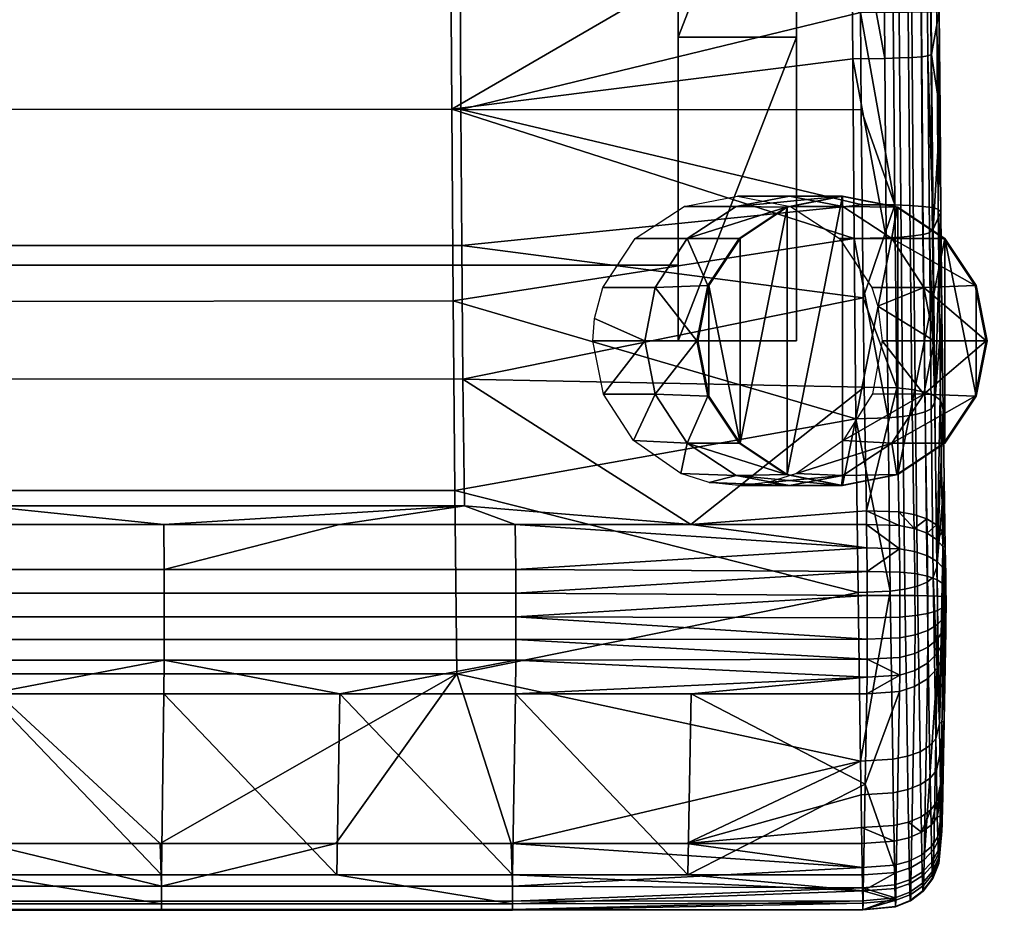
# Model space of a CAD drawing. Header units: millimetres. Extents: x -287 to 287, y -276 to 315.
# Tile 15 of 216: x 149 to 224, y -276 to -208. Entities that reach past the tile are written whole.
import ezdxf

# ---------------------------------------------------------------- set-up
doc = ezdxf.new("R2010")
doc.units = ezdxf.units.MM
for name, color, linetype in [('kryt', 251, 'Continuous'), ('nozky', 250, 'Continuous'), ('podnoz', 7, 'Continuous'), ('sedak', 7, 'Continuous')]:
    doc.layers.add(name, color=color, linetype=linetype)

msp = doc.modelspace()

# ---------------------------------------------------------------- meshes
at = {"layer": 'kryt'}
mesh = msp.add_polyface(dxfattribs=at)
corners = [(199.5, 126.822, 383.481), (-199.5, 126.822, 383.481), (199.5, 136.759, 407.193), (-0.009, 136.759, 407.193), (-199.5, 136.759, 407.193), (-66.5, 126.822, 383.481), (66.5, 126.822, 383.481), (199.5, 37.101, 389.823), (199.5, -52.715, 394.775), (199.5, -142.593, 398.334), (-199.5, 126.822, 383.481), (-199.5, 37.101, 389.823), (-199.5, -52.715, 394.775), (-199.5, -142.593, 398.334), (199.5, 126.822, 383.481), (66.5, 126.822, 383.481), (-66.5, 126.822, 383.481), (-199.5, -226.742, 400.403), (0, -226.742, 400.403), (199.5, -226.742, 400.403), (199.5, -226.742, 400.403), (199.5, -226.742, 424.903), (-199.5, -226.742, 400.403), (-199.5, -226.742, 424.903), (0, -226.742, 400.403)]
mesh.append_faces([[corners[k] for k in face] for face in [(2, 0, 6, 6), (3, 6, 5, 5), (3, 5, 1, 4), (2, 6, 3, 3), (12, 11, 7, 8), (13, 12, 8, 9), (7, 15, 14, 14), (9, 19, 18, 18), (11, 16, 15, 7), (11, 10, 16, 16), (17, 13, 18, 18), (13, 9, 18, 18), (24, 20, 21, 21), (23, 22, 24, 24), (21, 23, 24, 24)]])
at = {"layer": 'nozky'}
mesh = msp.add_polyface(dxfattribs=at)
corners = [(212, -221.5), (211.925, -221.5, 4), (207.79, -222.337), (207.715, -222.337, 4), (204.221, -224.721), (204.146, -224.721, 4), (201.836, -228.29), (201.761, -228.29, 4), (200.998, -232.5), (200.923, -232.5, 4), (201.836, -236.71), (201.761, -236.71, 4), (204.221, -240.279), (204.146, -240.279, 4), (207.79, -242.663), (207.715, -242.663, 4), (212, -243.5), (211.925, -243.5, 4), (216.21, -242.663), (216.135, -242.663, 4), (219.779, -240.279), (219.704, -240.279, 4), (222.164, -236.71), (222.089, -236.71, 4), (223.002, -232.5), (222.927, -232.5, 4), (222.164, -228.29), (222.089, -228.29, 4), (219.779, -224.721), (219.704, -224.721, 4), (216.21, -222.337), (216.135, -222.337, 4), (222.164, -228.29), (222.164, -236.71), (223.002, -232.5), (219.779, -224.721), (216.21, -222.337), (216.21, -242.663), (219.779, -240.279), (212, -243.5), (212, -221.5), (207.79, -222.337), (201.836, -228.29), (204.221, -224.721), (204.221, -240.279), (200.998, -232.5), (207.79, -242.663), (201.836, -236.71), (245.797, 228.708), (245.759, 228.297, 4), (248.171, 232.298), (248.133, 231.887, 4), (249, 236.521), (248.962, 236.11, 4), (248.164, 240.74), (248.125, 240.329, 4), (245.783, 244.322), (245.745, 243.911, 4), (242.211, 246.72), (242.172, 246.309, 4), (237.99, 247.558), (237.951, 247.147, 4), (233.775, 246.706), (233.736, 246.295, 4), (230.21, 244.3), (230.172, 243.889, 4), (227.835, 240.717), (227.796, 240.306, 4), (227, 236.5), (226.961, 236.068, 4), (227.836, 232.26), (227.797, 231.849, 4), (230.217, 228.678), (230.178, 228.267, 4), (233.789, 226.28), (233.75, 225.869, 4), (238.01, 225.442), (237.971, 225.031, 4), (242.229, 226.296), (242.191, 225.885, 4), (248.164, 240.74), (227.835, 240.717), (249, 236.521), (233.775, 246.706), (242.211, 246.72), (245.783, 244.322), (230.21, 244.3), (227, 236.5), (245.797, 228.708), (230.217, 228.678), (248.171, 232.298), (227.836, 232.26), (242.229, 226.296), (233.789, 226.28), (238.01, 225.442), (237.99, 247.558), (-245.797, 228.708), (-245.759, 228.297, 4), (-248.171, 232.298), (-248.133, 231.887, 4), (-249, 236.521), (-248.962, 236.11, 4), (-248.164, 240.74), (-248.125, 240.329, 4), (-245.783, 244.322), (-245.745, 243.911, 4), (-242.211, 246.72), (-242.172, 246.309, 4), (-237.99, 247.558), (-237.951, 247.147, 4), (-233.775, 246.706), (-233.736, 246.295, 4), (-230.21, 244.3), (-230.172, 243.889, 4), (-227.835, 240.717), (-227.796, 240.306, 4), (-227, 236.5), (-226.961, 236.068, 4), (-227.836, 232.26), (-227.797, 231.849, 4), (-230.217, 228.678), (-230.178, 228.267, 4), (-233.789, 226.28), (-233.75, 225.869, 4), (-238.01, 225.442), (-237.971, 225.031, 4), (-242.229, 226.296), (-242.191, 225.885, 4), (-248.164, 240.74), (-227.835, 240.717), (-249, 236.521), (-233.775, 246.706), (-242.211, 246.72), (-245.783, 244.322), (-230.21, 244.3), (-227, 236.5), (-245.797, 228.708), (-230.217, 228.678), (-248.171, 232.298), (-227.836, 232.26), (-242.229, 226.296), (-233.789, 226.28), (-238.01, 225.442), (-237.99, 247.558), (-212, -221.5), (-211.925, -221.5, 4), (-207.79, -222.337), (-207.715, -222.337, 4), (-204.221, -224.721), (-204.146, -224.721, 4), (-201.836, -228.29), (-201.761, -228.29, 4), (-200.998, -232.5), (-200.923, -232.5, 4), (-201.836, -236.71), (-201.761, -236.71, 4), (-204.221, -240.279), (-204.146, -240.279, 4), (-207.79, -242.663), (-207.715, -242.663, 4), (-212, -243.5), (-211.925, -243.5, 4), (-216.21, -242.663), (-216.135, -242.663, 4), (-219.779, -240.279), (-219.704, -240.279, 4), (-222.164, -236.71), (-222.089, -236.71, 4), (-223.002, -232.5), (-222.927, -232.5, 4), (-222.164, -228.29), (-222.089, -228.29, 4), (-219.779, -224.721), (-219.704, -224.721, 4), (-216.21, -222.337), (-216.135, -222.337, 4), (-222.164, -228.29), (-222.164, -236.71), (-223.002, -232.5), (-219.779, -224.721), (-216.21, -222.337), (-216.21, -242.663), (-219.779, -240.279), (-212, -243.5), (-212, -221.5), (-207.79, -222.337), (-201.836, -228.29), (-204.221, -224.721), (-204.221, -240.279), (-200.998, -232.5), (-207.79, -242.663), (-201.836, -236.71)]
mesh.append_faces([[corners[k] for k in face] for face in [(3, 1, 0, 2), (5, 3, 2, 4), (7, 5, 4, 6), (9, 7, 6, 8), (11, 9, 8, 10), (13, 11, 10, 12), (15, 13, 12, 14), (17, 15, 14, 16), (19, 17, 16, 18), (21, 19, 18, 20), (23, 21, 20, 22), (25, 23, 22, 24), (27, 25, 24, 26), (29, 27, 26, 28), (31, 29, 28, 30), (1, 31, 30, 0), (32, 34, 33, 33), (36, 35, 37, 37), (32, 33, 35, 35), (35, 33, 38, 38), (37, 35, 38, 38), (36, 37, 39, 39), (39, 40, 36, 36), (46, 40, 39, 39), (40, 46, 41, 41), (44, 42, 43, 43), (43, 41, 44, 44), (41, 46, 44, 44), (47, 42, 44, 44), (45, 42, 47, 47), (51, 49, 48, 50), (53, 51, 50, 52), (55, 53, 52, 54), (57, 55, 54, 56), (59, 57, 56, 58), (61, 59, 58, 60), (63, 61, 60, 62), (65, 63, 62, 64), (67, 65, 64, 66), (69, 67, 66, 68), (70, 71, 69, 68), (73, 71, 70, 72), (75, 73, 72, 74), (77, 75, 74, 76), (79, 77, 76, 78), (48, 49, 79, 78), (80, 82, 81, 81), (83, 84, 85, 85), (80, 86, 85, 85), (82, 90, 87, 87), (92, 89, 88, 88), (90, 88, 91, 91), (92, 94, 93, 93), (84, 83, 95, 95), (85, 86, 83, 83), (86, 80, 81, 81), (82, 87, 81, 81), (89, 92, 93, 93), (91, 87, 90, 90), (88, 89, 91, 91), (99, 98, 96, 97), (101, 100, 98, 99), (103, 102, 100, 101), (105, 104, 102, 103), (107, 106, 104, 105), (109, 108, 106, 107), (111, 110, 108, 109), (113, 112, 110, 111), (115, 114, 112, 113), (117, 116, 114, 115), (118, 116, 117, 119), (121, 120, 118, 119), (123, 122, 120, 121), (125, 124, 122, 123), (127, 126, 124, 125), (96, 126, 127, 97), (128, 129, 130, 130), (131, 133, 132, 132), (128, 133, 134, 134), (130, 135, 138, 138), (140, 136, 137, 137), (138, 139, 136, 136), (140, 141, 142, 142), (132, 143, 131, 131), (133, 131, 134, 134), (134, 129, 128, 128), (130, 129, 135, 135), (137, 141, 140, 140), (139, 138, 135, 135), (136, 139, 137, 137), (147, 146, 144, 145), (149, 148, 146, 147), (151, 150, 148, 149), (153, 152, 150, 151), (155, 154, 152, 153), (157, 156, 154, 155), (159, 158, 156, 157), (161, 160, 158, 159), (163, 162, 160, 161), (165, 164, 162, 163), (167, 166, 164, 165), (169, 168, 166, 167), (171, 170, 168, 169), (173, 172, 170, 171), (175, 174, 172, 173), (145, 144, 174, 175), (176, 177, 178, 178), (180, 181, 179, 179), (176, 179, 177, 177), (179, 182, 177, 177), (181, 182, 179, 179), (180, 183, 181, 181), (183, 180, 184, 184), (190, 183, 184, 184), (184, 185, 190, 190), (188, 187, 186, 186), (187, 188, 185, 185), (185, 188, 190, 190), (191, 188, 186, 186), (189, 191, 186, 186)]])
at = {"layer": 'podnoz'}
mesh = msp.add_polyface(dxfattribs=at)
corners = [(204, -221.5, 425), (207.965, -221.5, 214.396), (203.916, -222.272, 214.32), (199.951, -222.272, 424.924), (208.049, -222.272, 425.076), (212.013, -222.272, 214.473), (216.135, -222.337, 4), (211.925, -221.5, 4), (207.715, -222.337, 4), (200.188, -224.722, 214.25), (215.741, -224.722, 214.543), (208.5, -140.102, 397.754), (208.5, -163.2, 398.454), (199.5, -163.2, 398.454), (208.5, -186.299, 399.061), (199.5, -186.299, 399.061), (199.5, -209.399, 399.577), (208.5, -209.399, 399.577), (199.5, -140.102, 397.754), (208.5, -117.006, 396.963), (208.5, -70.823, 395.104), (208.5, -93.913, 396.08), (199.5, -93.913, 396.08), (199.5, -117.006, 396.963), (208.5, -232.5, 400), (199.5, -232.5, 400), (208.5, -117.006, 421.963), (199.5, -140.102, 422.754), (208.5, -140.102, 422.754), (208.5, -163.2, 423.454), (199.5, -186.299, 424.061), (208.5, -186.299, 424.061), (199.5, -209.399, 424.577), (208.5, -209.399, 424.577), (199.5, -163.2, 423.454), (208.5, -93.913, 421.08), (199.5, -117.006, 421.963), (208.5, -70.823, 420.104), (199.5, -93.913, 421.08), (199.5, -232.5, 425), (199.5, -186.299, 424.061), (199.5, -186.299, 399.061), (199.5, -209.399, 424.577), (199.5, -163.2, 423.454), (199.5, -163.2, 398.454), (199.5, -93.913, 421.08), (199.5, -93.913, 396.08), (199.5, -117.006, 421.963), (199.5, -117.006, 396.963), (199.5, -140.102, 422.754), (199.5, -140.102, 397.754), (199.5, -232.5, 412.5), (199.5, -209.399, 399.577), (208.5, -93.913, 421.08), (208.5, -117.006, 421.963), (208.5, -93.913, 396.08), (208.5, -163.2, 423.454), (208.5, -140.102, 397.754), (208.5, -140.102, 422.754), (208.5, -186.299, 399.061), (208.5, -186.299, 424.061), (208.5, -209.399, 424.577), (208.5, -163.2, 398.454), (208.5, -117.006, 396.963), (208.5, -232.5, 425), (208.5, -232.5, 412.5), (208.5, -70.823, 395.104), (208.5, -209.399, 399.577), (208.5, -232.5, 400)]
mesh.append_faces([[corners[k] for k in face] for face in [(0, 1, 2, 3), (4, 5, 1, 0), (5, 6, 7, 7), (8, 2, 7, 7), (8, 9, 2, 2), (7, 2, 1, 1), (7, 1, 5, 5), (10, 6, 5, 5), (11, 12, 13, 13), (12, 14, 15, 15), (16, 14, 17, 17), (18, 19, 11, 11), (20, 21, 22, 22), (19, 23, 21, 21), (24, 25, 17, 17), (25, 16, 17, 17), (15, 14, 16, 16), (13, 12, 15, 15), (11, 13, 18, 18), (23, 19, 18, 18), (22, 21, 23, 23), (26, 27, 28, 28), (29, 30, 31, 31), (32, 33, 31, 31), (34, 29, 28, 28), (35, 36, 26, 26), (35, 37, 38, 38), (39, 33, 32, 32), (30, 32, 31, 31), (34, 30, 29, 29), (28, 27, 34, 34), (36, 27, 26, 26), (38, 36, 35, 35), (40, 41, 42, 42), (40, 43, 44, 44), (45, 46, 47, 47), (48, 49, 47, 47), (43, 49, 50, 50), (51, 42, 52, 52), (52, 42, 41, 41), (46, 48, 47, 47), (44, 41, 40, 40), (50, 44, 43, 43), (48, 50, 49, 49), (53, 54, 55, 55), (56, 57, 58, 58), (59, 60, 61, 61), (56, 60, 62, 62), (58, 63, 54, 54), (64, 65, 61, 61), (55, 66, 53, 53), (57, 63, 58, 58), (55, 54, 63, 63), (62, 60, 59, 59), (56, 62, 57, 57), (67, 59, 61, 61), (65, 68, 67, 67), (65, 67, 61, 61)]])
mesh = msp.add_polyface(dxfattribs=at)
corners = [(218.962, -232.5, 214.62), (214.678, -229.862, 425.201), (215.02, -232.5, 424.065), (218.19, -228.451, 214.589), (222.927, -232.5, 4), (218.19, -236.549, 214.589), (196.223, -224.722, 424.854), (200.188, -224.722, 214.25), (197.738, -228.451, 214.204), (193.774, -228.451, 424.808), (199.951, -222.272, 424.924), (203.916, -222.272, 214.32), (211.777, -224.722, 425.146), (215.741, -224.722, 214.543), (212.013, -222.272, 214.473), (208.049, -222.272, 425.076), (214.226, -228.451, 425.192), (204.146, -224.721, 4), (201.761, -228.29, 4), (200.923, -232.5, 4), (196.967, -232.5, 214.189), (193.134, -230.804, 424.795), (207.715, -222.337, 4), (222.089, -228.29, 4), (219.704, -224.721, 4), (216.135, -222.337, 4), (193.016, -232.5, 424.065), (214.284, -236.538, 422.327), (219.704, -240.279, 4), (222.089, -236.71, 4), (215.741, -240.278, 214.543), (216.135, -242.663, 4), (212.051, -240.082, 420.801), (212.013, -242.728, 214.473), (208.485, -242.588, 419.722), (211.925, -243.5, 4), (207.715, -242.663, 4), (203.916, -242.728, 214.32), (207.965, -243.5, 214.396), (204.146, -240.279, 4), (200.188, -240.278, 214.25), (201.761, -236.71, 4), (197.738, -236.549, 214.204), (206.352, -243.268, 419.429), (204.106, -243.5, 419.329), (201.852, -243.267, 419.43), (199.707, -242.585, 419.723), (196.11, -240.084, 420.8), (193.82, -236.548, 422.323), (208.5, -232.5, 425), (208.5, -209.399, 424.577), (199.5, -232.5, 425), (199.5, -232.5, 425), (199.5, -209.399, 424.577), (199.5, -232.5, 412.5), (199.5, -209.399, 399.577), (199.5, -232.5, 400), (208.5, -232.5, 412.5), (208.5, -232.5, 425), (199.5, -232.5, 425), (199.5, -232.5, 412.5), (208.5, -232.5, 400), (199.5, -232.5, 400)]
mesh.append_faces([[corners[k] for k in face] for face in [(0, 1, 2, 2), (0, 3, 1, 1), (4, 3, 0, 0), (0, 5, 4, 4), (2, 5, 0, 0), (6, 7, 8, 9), (10, 11, 7, 6), (12, 13, 14, 15), (16, 3, 13, 12), (7, 17, 18, 18), (8, 18, 19, 19), (20, 21, 9, 8), (19, 20, 8, 8), (18, 8, 7, 7), (7, 22, 17, 17), (23, 24, 13, 13), (25, 13, 24, 24), (4, 23, 3, 3), (20, 26, 21, 21), (23, 13, 3, 3), (5, 2, 27, 27), (16, 1, 3, 3), (28, 29, 30, 30), (31, 28, 30, 30), (32, 30, 5, 5), (29, 5, 30, 30), (31, 30, 33, 33), (34, 33, 30, 30), (33, 35, 31, 31), (4, 5, 29, 29), (36, 35, 37, 37), (37, 35, 38, 38), (39, 40, 41, 41), (40, 39, 36, 36), (19, 41, 42, 42), (33, 38, 35, 35), (43, 38, 33, 33), (43, 44, 38, 38), (33, 34, 43, 43), (44, 45, 38, 38), (34, 30, 32, 32), (45, 46, 37, 37), (37, 38, 45, 45), (47, 42, 40, 40), (41, 40, 42, 42), (19, 42, 20, 20), (48, 20, 42, 42), (40, 46, 47, 47), (20, 48, 26, 26), (48, 42, 47, 47), (37, 46, 40, 40), (40, 36, 37, 37), (27, 32, 5, 5), (49, 50, 51, 51), (52, 53, 54, 54), (54, 55, 56, 56), (57, 58, 59, 60), (61, 57, 60, 62)]])
at = {"layer": 'sedak'}
mesh = msp.add_polyface(dxfattribs=at)
corners = [(73.229, -225.218, 423.63), (36.615, -225.212, 423.631), (36.604, -214.844, 424.475), (73.205, -214.852, 424.474), (109.839, -225.227, 423.629), (109.801, -214.865, 424.474), (146.442, -225.241, 423.627), (146.39, -214.883, 424.473), (183.039, -225.258, 423.624), (182.969, -214.906, 424.471), (0, -225.21, 423.631), (0, -214.841, 424.475), (73.009, -90.458, 420.94), (36.51, -90.427, 420.938), (36.494, -69.699, 420.055), (72.978, -69.734, 420.056), (73.04, -111.185, 421.749), (36.524, -111.158, 421.748), (73.071, -131.915, 422.485), (36.54, -131.891, 422.484), (73.104, -152.646, 423.146), (36.555, -152.626, 423.145), (73.137, -173.378, 423.733), (36.571, -173.362, 423.732), (73.17, -194.112, 424.246), (36.587, -194.1, 424.246), (109.487, -90.51, 420.942), (109.438, -69.792, 420.059), (109.537, -111.231, 421.751), (109.588, -131.953, 422.486), (109.64, -152.678, 423.147), (109.692, -173.404, 423.733), (109.745, -194.131, 424.246), (145.863, -69.872, 420.063), (109.389, -49.078, 419.102), (145.793, -49.167, 419.107), (145.936, -90.581, 420.945), (146.008, -111.293, 421.753), (146.082, -132.007, 422.488), (146.156, -152.723, 423.148), (146.232, -173.44, 423.734), (146.31, -194.158, 424.246), (182.244, -69.973, 420.066), (182.146, -49.278, 419.111), (182.344, -90.671, 420.948), (182.444, -111.371, 421.755), (182.546, -132.074, 422.489), (182.648, -152.778, 423.149), (182.753, -173.485, 423.735), (182.858, -194.192, 424.247), (0, -111.149, 421.748), (0, -90.417, 420.938), (0, -152.619, 423.145), (0, -131.883, 422.483), (0, -173.357, 423.732), (0, -194.096, 424.245), (0, -69.687, 420.054), (212.486, -76.553, 420.353)]
mesh.append_faces([[corners[k] for k in face] for face in [(0, 1, 2, 3), (4, 0, 3, 5), (6, 4, 5, 7), (8, 6, 7, 9), (10, 11, 2, 1), (12, 13, 14, 15), (16, 17, 13, 12), (18, 19, 17, 16), (20, 21, 19, 18), (22, 23, 21, 20), (24, 25, 23, 22), (3, 2, 25, 24), (26, 12, 15, 27), (28, 16, 12, 26), (29, 18, 16, 28), (30, 20, 18, 29), (31, 22, 20, 30), (32, 24, 22, 31), (5, 3, 24, 32), (33, 27, 34, 35), (36, 26, 27, 33), (37, 28, 26, 36), (38, 29, 28, 37), (39, 30, 29, 38), (40, 31, 30, 39), (41, 32, 31, 40), (7, 5, 32, 41), (42, 33, 35, 43), (44, 36, 33, 42), (45, 37, 36, 44), (46, 38, 37, 45), (47, 39, 38, 46), (48, 40, 39, 47), (49, 41, 40, 48), (9, 7, 41, 49), (50, 51, 13, 17), (52, 53, 19, 21), (54, 52, 21, 23), (53, 50, 17, 19), (11, 55, 25, 2), (55, 54, 23, 25), (51, 56, 14, 13), (42, 57, 44, 44)]])
mesh = msp.add_polyface(dxfattribs=at)
corners = [(182.969, -214.906, 424.471), (213.481, -222.167, 423.989), (183.039, -225.258, 423.624), (213.358, -207.528, 424.566), (213.416, -214.92, 424.471), (215.973, -222.169, 424.238), (215.851, -207.509, 424.814), (182.444, -111.371, 421.755), (212.771, -120.231, 422.078), (182.546, -132.074, 422.489), (182.648, -152.778, 423.149), (213.062, -163.887, 423.478), (182.753, -173.485, 423.735), (212.581, -91.138, 420.966), (182.344, -90.671, 420.948), (182.858, -194.192, 424.247), (212.867, -134.777, 422.578), (213.21, -185.734, 424.023), (182.244, -69.973, 420.066), (212.394, -61.97, 419.704), (212.486, -76.553, 420.353), (212.676, -105.684, 421.539), (212.964, -149.329, 423.042), (213.013, -156.61, 423.264), (213.16, -178.43, 423.852), (213.26, -193.062, 424.212), (213.308, -200.356, 424.431), (215.359, -134.752, 422.826), (215.168, -105.658, 421.787), (215.074, -91.112, 421.213), (214.886, -61.942, 419.952), (215.801, -200.332, 424.679), (215.752, -193.038, 424.461), (215.702, -185.711, 424.271), (215.652, -178.407, 424.1), (215.554, -163.863, 423.726), (215.505, -156.586, 423.512), (215.457, -149.304, 423.29), (215.264, -120.205, 422.326)]
mesh.append_faces([[corners[k] for k in face] for face in [(0, 1, 2, 2), (0, 3, 4, 4), (0, 4, 1, 1), (4, 5, 1, 1), (5, 4, 3, 3), (3, 6, 5, 5), (7, 8, 9, 9), (10, 11, 12, 12), (13, 7, 14, 14), (0, 15, 3, 3), (9, 16, 10, 10), (15, 12, 17, 17), (18, 19, 20, 20), (14, 20, 13, 13), (13, 21, 7, 7), (21, 8, 7, 7), (8, 16, 9, 9), (10, 16, 22, 22), (11, 10, 23, 23), (24, 12, 11, 11), (23, 10, 22, 22), (15, 17, 25, 25), (15, 26, 3, 3), (15, 25, 26, 26), (24, 17, 12, 12), (8, 27, 16, 16), (13, 28, 21, 21), (21, 28, 8, 8), (20, 29, 13, 13), (29, 20, 30, 30), (26, 31, 6, 3), (31, 26, 25, 32), (17, 33, 32, 25), (33, 17, 24, 34), (11, 35, 34, 24), (23, 36, 35, 11), (36, 23, 22, 37), (16, 27, 22, 22), (28, 38, 8, 8), (27, 8, 38, 38), (27, 37, 22, 22), (28, 13, 29, 29), (30, 20, 19, 19)]])
mesh = msp.add_polyface(dxfattribs=at)
corners = [(183.129, -235.41, 421.512), (146.511, -235.399, 421.516), (146.442, -225.241, 423.627), (183.039, -225.258, 423.624), (213.481, -222.167, 423.989), (213.558, -229.226, 422.981), (212.769, -211.052, 467.875), (212.886, -224.719, 466.799), (215.328, -224.671, 466.57), (212.664, -197.249, 468.194), (215.21, -211.021, 467.644), (215.465, -238.346, 464.474), (215.105, -197.231, 467.962), (212.57, -183.599, 468), (215.011, -183.588, 467.767), (212.478, -169.887, 467.647), (214.734, -142.414, 466.609), (212.294, -142.423, 466.841), (212.386, -156.192, 467.259), (214.918, -169.877, 467.415), (214.644, -128.648, 466.157), (212.203, -128.656, 466.389), (212.112, -114.889, 465.905), (214.463, -101.116, 465.156), (211.933, -87.357, 464.841), (212.022, -101.123, 465.389), (214.826, -156.182, 467.026), (214.285, -73.588, 464.027), (215.973, -222.169, 424.238), (216.136, -236.071, 421.574), (181.747, -112.209, 465.811), (181.676, -97.546, 465.253), (145.412, -97.643, 465.26), (145.463, -112.298, 465.817), (181.818, -126.872, 466.332), (145.515, -126.954, 466.338), (181.892, -141.537, 466.817), (145.567, -141.611, 466.822), (181.964, -156.203, 467.263), (145.62, -156.269, 467.268), (182.038, -170.87, 467.677), (145.674, -170.929, 467.681), (182.109, -184.918, 468.034), (145.725, -184.969, 468.038), (182.19, -200.209, 468.185), (145.784, -200.252, 468.187), (182.279, -214.873, 467.66), (145.85, -214.908, 467.661), (182.383, -229.47, 466.21), (145.927, -229.498, 466.208)]
mesh.append_faces([[corners[k] for k in face] for face in [(0, 1, 2, 3), (3, 4, 5, 5), (6, 7, 8, 8), (9, 6, 10, 10), (10, 6, 8, 8), (11, 8, 7, 7), (10, 12, 9, 9), (12, 13, 9, 9), (14, 15, 13, 13), (16, 17, 18, 18), (19, 18, 15, 15), (20, 21, 17, 17), (20, 22, 21, 21), (23, 24, 25, 25), (23, 25, 22, 22), (19, 15, 14, 14), (26, 16, 18, 18), (18, 19, 26, 26), (20, 17, 16, 16), (27, 24, 23, 23), (20, 23, 22, 22), (12, 14, 13, 13), (4, 28, 5, 5), (28, 29, 5, 5), (30, 31, 32, 33), (34, 30, 33, 35), (36, 34, 35, 37), (38, 36, 37, 39), (40, 38, 39, 41), (42, 40, 41, 43), (44, 42, 43, 45), (46, 44, 45, 47), (48, 46, 47, 49), (31, 25, 24, 24), (30, 25, 31, 31), (21, 30, 34, 34), (17, 34, 36, 36), (18, 38, 40, 40), (15, 40, 42, 42), (38, 18, 36, 36), (46, 48, 7, 7), (13, 42, 44, 44), (44, 46, 9, 9), (22, 25, 30, 30), (21, 34, 17, 17), (18, 17, 36, 36), (15, 18, 40, 40), (13, 44, 9, 9), (15, 42, 13, 13), (6, 46, 7, 7), (46, 6, 9, 9), (22, 30, 21, 21)]])
mesh = msp.add_polyface(dxfattribs=at)
corners = [(218.662, -197.206, 462.312), (218.767, -210.715, 461.999), (219.357, -207.445, 430.683), (218.884, -224.01, 460.954), (219.415, -215.094, 430.585), (219.02, -237.19, 458.932), (219.557, -230.297, 428.994), (219.48, -222.724, 430.076), (219.307, -200.145, 430.546), (219.258, -192.846, 430.327), (216.328, -210.99, 467.195), (215.21, -211.021, 467.644), (215.328, -224.671, 466.57), (216.446, -224.611, 466.125), (217.285, -210.947, 466.483), (217.404, -224.522, 465.416), (218.018, -210.895, 465.54), (218.136, -224.411, 464.478), (218.488, -210.837, 464.433), (218.606, -224.283, 463.376), (216.223, -197.223, 467.513), (215.105, -197.231, 467.962), (217.18, -197.216, 466.8), (217.912, -197.211, 465.857), (218.383, -197.208, 464.748), (217.114, -222.206, 424.714), (217.275, -236.195, 422.034), (216.136, -236.071, 421.574), (215.973, -222.169, 424.238), (218.088, -222.273, 425.465), (218.248, -236.401, 422.757), (218.822, -222.365, 426.448), (218.983, -236.677, 423.702), (219.279, -222.476, 427.593), (219.44, -237.004, 424.803), (216.993, -207.497, 425.292), (215.851, -207.509, 424.814), (217.967, -207.485, 426.047), (218.702, -207.474, 427.035), (219.158, -207.463, 428.186), (216.942, -200.311, 425.157), (215.801, -200.332, 424.679), (217.917, -200.284, 425.911), (218.652, -200.251, 426.899), (219.107, -200.216, 428.05)]
mesh.append_faces([[corners[k] for k in face] for face in [(0, 1, 2, 2), (3, 4, 1, 1), (5, 6, 7, 7), (7, 4, 3, 3), (2, 8, 0, 0), (2, 1, 4, 4), (8, 9, 0, 0), (10, 11, 12, 13), (14, 10, 13, 15), (16, 14, 15, 17), (18, 16, 17, 19), (20, 21, 11, 10), (22, 20, 10, 14), (23, 22, 14, 16), (24, 23, 16, 18), (19, 3, 18, 18), (18, 1, 0, 24), (3, 1, 18, 18), (5, 3, 19, 19), (25, 26, 27, 28), (29, 30, 26, 25), (31, 32, 30, 29), (33, 34, 32, 31), (35, 25, 28, 36), (37, 29, 25, 35), (38, 31, 29, 37), (39, 33, 31, 38), (40, 35, 36, 41), (42, 37, 35, 40), (43, 38, 37, 42), (44, 39, 38, 43), (33, 39, 2, 2), (2, 39, 44, 8), (2, 4, 33, 33), (7, 6, 33, 33), (7, 33, 4, 4)]])
mesh = msp.add_polyface(dxfattribs=at)
corners = [(219.02, -237.19, 458.932), (219.175, -249.704, 455.642), (219.557, -230.297, 428.994), (219.48, -222.724, 430.076), (218.884, -224.01, 460.954), (219.722, -243.059, 425.308), (219.646, -237.724, 427.189), (216.583, -238.245, 464.035), (215.465, -238.346, 464.474), (215.622, -251.545, 461.004), (216.742, -251.388, 460.581), (217.541, -238.094, 463.335), (217.7, -251.149, 459.905), (218.273, -237.899, 462.41), (218.433, -250.84, 459.01), (218.744, -237.675, 461.323), (218.902, -250.481, 457.957), (216.446, -224.611, 466.125), (215.328, -224.671, 466.57), (217.404, -224.522, 465.416), (218.136, -224.411, 464.478), (218.606, -224.283, 463.376), (217.275, -236.195, 422.034), (217.43, -245.704, 418.165), (216.292, -245.497, 417.738), (216.136, -236.071, 421.574), (218.248, -236.401, 422.757), (218.401, -246.041, 418.833), (218.983, -236.677, 423.702), (219.137, -246.492, 419.706), (219.44, -237.004, 424.803), (219.595, -247.022, 420.72), (217.451, -246.768, 417.583), (216.312, -246.551, 417.162), (219.156, -247.595, 419.102), (218.422, -247.123, 418.242), (219.615, -248.152, 420.102), (219.279, -222.476, 427.593), (219.827, -249.373, 422.27), (219.806, -248.186, 422.919), (217.48, -248.526, 416.612), (216.342, -248.33, 416.18), (218.451, -248.849, 417.288), (219.187, -249.278, 418.171), (219.645, -249.785, 419.198), (219.842, -250.13, 421.838)]
mesh.append_faces([[corners[k] for k in face] for face in [(0, 1, 2, 2), (3, 4, 0, 0), (5, 6, 1, 1), (1, 6, 2, 2), (7, 8, 9, 10), (11, 7, 10, 12), (13, 11, 12, 14), (15, 13, 14, 16), (17, 18, 8, 7), (19, 17, 7, 11), (20, 19, 11, 13), (21, 20, 13, 15), (15, 0, 21, 21), (16, 1, 0, 15), (22, 23, 24, 25), (26, 27, 23, 22), (28, 29, 27, 26), (30, 31, 29, 28), (32, 33, 24, 24), (27, 32, 23, 23), (23, 32, 24, 24), (29, 34, 35, 35), (36, 34, 31, 31), (29, 31, 34, 34), (27, 29, 35, 35), (27, 35, 32, 32), (30, 37, 2, 6), (31, 30, 6, 5), (38, 36, 39, 39), (36, 31, 39, 39), (39, 31, 5, 5), (33, 32, 40, 41), (32, 35, 42, 40), (43, 42, 35, 34), (44, 43, 34, 36), (38, 45, 36, 36)]])
mesh = msp.add_polyface(dxfattribs=at)
corners = [(146.599, -245.04, 417.701), (146.511, -235.399, 421.516), (183.129, -235.41, 421.512), (183.244, -245.045, 417.698), (133.643, -246.464, 416.929), (109.951, -245.036, 417.703), (160.371, -246.464, 416.929), (147.008, -246.464, 416.929), (213.647, -236.029, 421.329), (200.465, -246.464, 416.929), (187.1, -246.464, 416.929), (173.736, -246.464, 416.929), (183.039, -225.258, 423.624), (213.558, -229.226, 422.981), (213.808, -245.416, 417.503), (213.828, -246.464, 416.929), (160.404, -251.695, 414.927), (187.139, -251.695, 414.927), (187.139, -253.499, 415.062), (160.404, -253.499, 415.063), (160.404, -249.893, 415.265), (187.139, -249.893, 415.265), (133.671, -251.695, 414.927), (133.671, -253.499, 415.063), (133.671, -249.893, 415.265), (213.868, -250.042, 415.222), (213.872, -251.874, 414.919), (213.856, -248.253, 415.943), (213.873, -253.568, 415.078), (120.278, -246.464, 416.929), (213.021, -238.419, 464.697), (213.177, -251.649, 461.215), (215.622, -251.545, 461.004), (212.886, -224.719, 466.799), (215.465, -238.346, 464.474), (216.136, -236.071, 421.574), (216.312, -246.551, 417.162), (216.292, -245.497, 417.738), (216.367, -255.077, 415.887), (213.873, -255.184, 415.662), (216.367, -253.507, 415.32), (216.364, -251.863, 415.168), (216.356, -250.081, 415.468), (216.342, -248.33, 416.18), (182.506, -243.873, 463.474), (182.383, -229.47, 466.21), (145.927, -229.498, 466.208), (146.02, -243.892, 463.471), (182.656, -257.812, 458.908), (146.135, -257.824, 458.905)]
mesh.append_faces([[corners[k] for k in face] for face in [(0, 1, 2, 3), (4, 5, 0, 0), (3, 6, 0, 0), (4, 0, 7, 7), (7, 0, 6, 6), (8, 9, 2, 2), (10, 3, 9, 9), (2, 9, 3, 3), (11, 3, 10, 10), (12, 13, 2, 2), (3, 11, 6, 6), (9, 14, 15, 15), (9, 8, 14, 14), (2, 13, 8, 8), (16, 17, 18, 19), (20, 21, 17, 16), (22, 16, 19, 23), (24, 20, 16, 22), (25, 26, 17, 17), (21, 27, 25, 25), (10, 9, 27, 27), (27, 9, 15, 15), (18, 26, 28, 28), (26, 18, 17, 17), (21, 20, 11, 10), (20, 24, 7, 6), (25, 17, 21, 21), (24, 4, 7, 7), (6, 11, 20, 20), (29, 4, 24, 24), (27, 21, 10, 10), (30, 31, 32, 32), (33, 30, 34, 34), (34, 30, 32, 32), (13, 35, 8, 8), (8, 35, 14, 14), (15, 14, 36, 36), (37, 36, 14, 14), (37, 14, 35, 35), (38, 39, 28, 40), (26, 41, 40, 28), (41, 26, 25, 42), (25, 43, 42, 42), (27, 43, 25, 25), (15, 43, 27, 27), (15, 36, 43, 43), (44, 45, 46, 47), (48, 44, 47, 49), (45, 44, 30, 30), (44, 48, 31, 31), (31, 30, 44, 44), (33, 45, 30, 30)]])
mesh = msp.add_polyface(dxfattribs=at)
corners = [(219.871, -252.031, 421.032), (219.872, -252.441, 421.137), (219.675, -252.755, 418.611), (219.661, -250.985, 418.705), (219.867, -251.682, 421.097), (219.869, -252.87, 421.426), (219.67, -254.453, 419.496), (219.671, -251.949, 418.538), (219.675, -253.565, 418.906), (219.645, -249.785, 419.198), (219.175, -249.704, 455.642), (219.361, -261.605, 450.582), (219.722, -243.059, 425.308), (219.861, -253.532, 422.084), (219.844, -254.522, 423.328), (219.855, -250.897, 421.424), (219.842, -250.13, 421.838), (219.806, -248.186, 422.919), (219.717, -261.409, 432.363), (219.827, -249.373, 422.27), (218.902, -250.481, 457.957), (218.484, -253.229, 416.523), (218.484, -254.526, 416.992), (217.51, -254.864, 416.316), (217.51, -253.398, 415.786), (219.219, -253.01, 417.488), (219.219, -254.082, 417.877), (217.506, -251.87, 415.646), (216.367, -253.507, 415.32), (216.364, -251.863, 415.168), (218.479, -251.887, 416.4), (219.215, -251.915, 417.388), (217.497, -250.201, 415.929), (216.356, -250.081, 415.468), (218.47, -250.4, 416.653), (219.205, -250.668, 417.601), (217.48, -248.526, 416.612), (216.342, -248.33, 416.18), (218.451, -248.849, 417.288), (219.187, -249.278, 418.171), (219.659, -255.406, 420.438), (219.615, -248.152, 420.102)]
mesh.append_faces([[corners[k] for k in face] for face in [(0, 1, 2, 2), (3, 4, 0, 0), (1, 5, 6, 6), (7, 3, 0, 0), (6, 8, 1, 1), (1, 8, 2, 2), (2, 7, 0, 0), (9, 4, 3, 3), (10, 11, 12, 12), (13, 4, 14, 14), (0, 13, 5, 5), (5, 1, 0, 0), (0, 4, 13, 13), (4, 15, 14, 14), (15, 16, 14, 14), (17, 12, 11, 11), (17, 18, 19, 19), (20, 11, 10, 10), (21, 22, 23, 24), (25, 26, 22, 21), (2, 8, 26, 25), (27, 24, 28, 29), (30, 21, 24, 27), (31, 25, 21, 30), (7, 2, 25, 31), (32, 27, 29, 33), (34, 30, 27, 32), (35, 31, 30, 34), (3, 7, 31, 35), (36, 32, 33, 37), (38, 34, 32, 36), (39, 35, 34, 38), (9, 3, 35, 39), (13, 40, 5, 5), (4, 9, 15, 15), (16, 15, 9, 9), (41, 16, 9, 9)]])
mesh = msp.add_polyface(dxfattribs=at)
corners = [(219.869, -252.87, 421.426), (219.659, -255.406, 420.438), (219.67, -254.453, 419.496), (219.403, -263.947, 449.275), (219.447, -266.232, 447.872), (219.717, -261.409, 432.363), (219.361, -261.605, 450.582), (219.47, -267.341, 447.145), (219.842, -250.13, 421.838), (219.844, -254.522, 423.328), (219.827, -249.373, 422.27), (219.806, -248.186, 422.919), (216.932, -264.097, 455.179), (215.811, -264.325, 455.571), (215.854, -266.871, 454.151), (216.976, -266.626, 453.769), (217.892, -263.745, 454.552), (217.936, -266.248, 453.156), (218.624, -263.289, 453.719), (218.668, -265.758, 452.342), (219.093, -262.758, 452.738), (219.137, -265.187, 451.383), (216.742, -251.388, 460.581), (215.622, -251.545, 461.004), (217.7, -251.149, 459.905), (218.433, -250.84, 459.01), (218.902, -250.481, 457.957), (218.449, -258.194, 420.509), (218.194, -271.967, 438.579), (217.222, -272.559, 438.114), (217.476, -258.786, 420.044), (219.184, -257.414, 421.113), (219.641, -256.504, 421.814), (219.386, -270.277, 439.884), (218.93, -271.188, 439.183), (217.505, -256.278, 417.249), (217.494, -257.564, 418.516), (216.354, -257.915, 418.193), (216.363, -256.575, 416.874), (218.479, -255.804, 417.836), (218.468, -257.004, 419.02), (219.214, -255.181, 418.604), (219.203, -256.267, 419.676), (217.51, -254.864, 416.316), (216.367, -255.077, 415.887), (218.484, -254.526, 416.992), (219.219, -254.082, 417.877), (219.675, -253.565, 418.906), (217.51, -253.398, 415.786), (216.367, -253.507, 415.32), (216.335, -259.157, 419.745), (219.861, -253.532, 422.084)]
mesh.append_faces([[corners[k] for k in face] for face in [(0, 1, 2, 2), (3, 4, 5, 5), (5, 6, 3, 3), (4, 7, 5, 5), (8, 5, 9, 9), (8, 10, 5, 5), (5, 11, 6, 6), (12, 13, 14, 15), (16, 12, 15, 17), (18, 16, 17, 19), (20, 18, 19, 21), (22, 23, 13, 12), (24, 22, 12, 16), (25, 24, 16, 18), (26, 25, 18, 20), (20, 21, 3, 6), (26, 20, 6, 6), (27, 28, 29, 30), (31, 28, 27, 27), (32, 33, 34, 31), (32, 9, 5, 5), (33, 32, 5, 5), (35, 36, 37, 38), (39, 40, 36, 35), (41, 42, 40, 39), (2, 1, 42, 41), (43, 35, 38, 44), (45, 39, 35, 43), (46, 41, 39, 45), (47, 2, 41, 46), (48, 43, 44, 49), (50, 37, 36, 30), (36, 40, 27, 30), (27, 40, 42, 31), (42, 1, 32, 31), (32, 1, 51, 9)]])
mesh = msp.add_polyface(dxfattribs=at)
corners = [(213.718, -266.224, 428.608), (200.48, -259.337, 419.573), (213.846, -259.337, 419.573), (200.241, -273.111, 437.643), (213.591, -273.111, 437.642), (200.13, -270.725, 452.012), (213.5, -272.557, 450.663), (213.472, -270.724, 452.012), (186.893, -275.103, 447.435), (213.529, -275.094, 447.454), (213.518, -274.086, 449.088), (186.893, -273.97, 449.237), (186.787, -270.725, 452.013), (213.561, -275.263, 441.142), (186.893, -275.318, 441.272), (213.572, -274.33, 439.341), (186.893, -275.807, 443.314), (213.551, -275.78, 443.076), (186.893, -273.111, 437.643), (213.542, -275.776, 445.161), (186.893, -275.737, 445.416), (213.862, -258.086, 418.01), (187.139, -255.219, 415.679), (213.873, -255.184, 415.662), (213.871, -256.72, 416.671), (187.139, -256.774, 416.715), (187.115, -259.337, 419.573), (187.139, -253.499, 415.062), (213.873, -253.568, 415.078), (213.362, -264.469, 455.76), (213.405, -267.024, 454.334), (215.854, -266.871, 454.151), (215.811, -264.325, 455.571), (215.922, -270.559, 451.84), (213.449, -269.517, 452.804), (215.899, -269.355, 452.629), (215.622, -251.545, 461.004), (213.177, -251.649, 461.215), (216.335, -259.157, 419.745), (216.08, -272.931, 437.815), (216.061, -274.139, 439.5), (216.045, -275.048, 441.269), (216.03, -275.544, 443.154), (216.014, -275.529, 445.178), (215.994, -274.855, 447.399), (215.952, -272.371, 450.511), (215.976, -273.869, 448.981), (216.354, -257.915, 418.193), (216.363, -256.575, 416.874), (216.367, -255.077, 415.887), (182.656, -257.812, 458.908)]
mesh.append_faces([[corners[k] for k in face] for face in [(0, 1, 2, 2), (1, 0, 3, 3), (3, 0, 4, 4), (5, 6, 7, 7), (8, 9, 10, 10), (6, 11, 10, 10), (6, 5, 12, 12), (13, 14, 15, 15), (16, 13, 17, 17), (15, 18, 3, 3), (3, 4, 15, 15), (19, 20, 17, 17), (19, 9, 20, 20), (1, 21, 2, 2), (22, 23, 24, 24), (21, 25, 24, 24), (1, 26, 21, 21), (27, 23, 22, 22), (27, 28, 23, 23), (29, 30, 31, 32), (33, 34, 7, 7), (33, 35, 34, 34), (35, 31, 30, 34), (29, 32, 36, 36), (29, 36, 37, 37), (0, 2, 38, 38), (39, 4, 0, 0), (39, 0, 38, 38), (15, 4, 39, 39), (40, 15, 39, 39), (41, 13, 15, 15), (17, 13, 41, 41), (42, 17, 41, 41), (42, 43, 19, 17), (15, 40, 41, 41), (44, 10, 9, 9), (43, 44, 19, 19), (44, 9, 19, 19), (45, 6, 10, 46), (10, 44, 46, 46), (33, 7, 6, 45), (47, 2, 21, 21), (2, 47, 38, 38), (24, 48, 47, 47), (21, 24, 47, 47), (48, 24, 23, 49), (50, 12, 29, 29), (12, 5, 29, 29), (29, 37, 50, 50), (5, 30, 29, 29), (7, 34, 5, 5), (34, 30, 5, 5)]])
mesh = msp.add_polyface(dxfattribs=at)
corners = [(186.893, -273.111, 437.643), (173.749, -259.337, 419.573), (187.115, -259.337, 419.573), (200.48, -259.337, 419.573), (200.241, -273.111, 437.643), (146.844, -273.111, 437.645), (133.653, -259.338, 419.573), (147.019, -259.337, 419.573), (160.193, -273.111, 437.644), (160.384, -259.337, 419.573), (173.543, -273.111, 437.644), (133.494, -273.111, 437.645), (160.193, -275.103, 447.436), (160.193, -273.97, 449.238), (133.494, -273.97, 449.238), (133.494, -275.103, 447.436), (160.193, -275.737, 445.417), (133.494, -275.737, 445.417), (160.193, -275.807, 443.315), (133.494, -275.807, 443.316), (160.193, -275.318, 441.273), (133.494, -275.318, 441.274), (186.893, -275.103, 447.435), (186.893, -273.97, 449.237), (186.893, -275.737, 445.416), (186.893, -275.807, 443.314), (186.893, -275.318, 441.272), (160.104, -270.725, 452.013), (146.762, -270.725, 452.014), (173.445, -270.725, 452.013), (133.42, -270.725, 452.014), (213.5, -272.557, 450.663), (186.787, -270.725, 452.013), (213.518, -274.086, 449.088), (213.529, -275.094, 447.454), (213.551, -275.78, 443.076), (213.561, -275.263, 441.142), (213.572, -274.33, 439.341), (160.404, -255.219, 415.679), (187.139, -255.219, 415.679), (187.139, -256.774, 416.715), (160.404, -256.774, 416.715), (160.404, -253.499, 415.063), (187.139, -253.499, 415.062), (133.671, -255.219, 415.679), (133.671, -256.774, 416.715), (133.671, -253.499, 415.063), (213.871, -256.72, 416.671), (120.288, -259.338, 419.573), (213.862, -258.086, 418.01), (146.135, -257.824, 458.905), (182.656, -257.812, 458.908)]
mesh.append_faces([[corners[k] for k in face] for face in [(0, 1, 2, 2), (3, 4, 2, 2), (5, 6, 7, 7), (8, 7, 9, 9), (10, 9, 1, 1), (4, 0, 2, 2), (5, 7, 8, 8), (10, 1, 0, 0), (9, 10, 8, 8), (11, 6, 5, 5), (12, 13, 14, 15), (16, 12, 15, 17), (18, 16, 17, 19), (20, 18, 19, 21), (22, 23, 13, 12), (24, 22, 12, 16), (25, 24, 16, 18), (26, 25, 18, 20), (13, 27, 28, 28), (13, 29, 27, 27), (14, 28, 30, 30), (13, 28, 14, 14), (31, 32, 23, 23), (33, 23, 22, 22), (23, 32, 29, 13), (34, 22, 24, 24), (21, 11, 5, 20), (35, 24, 25, 25), (36, 25, 26, 26), (20, 8, 10, 26), (20, 5, 8, 8), (10, 0, 26, 26), (37, 26, 0, 0), (38, 39, 40, 41), (42, 43, 39, 38), (44, 38, 41, 45), (46, 42, 38, 44), (40, 2, 1, 1), (41, 9, 7, 7), (45, 7, 6, 6), (41, 1, 9, 9), (47, 40, 39, 39), (41, 7, 45, 45), (1, 41, 40, 40), (6, 48, 45, 45), (49, 2, 40, 40), (50, 30, 28, 28), (27, 29, 51, 51), (27, 50, 28, 28), (50, 27, 51, 51), (29, 32, 51, 51)]])
mesh = msp.add_polyface(dxfattribs=at)
corners = [(219.528, -269.618, 445.024), (219.541, -269.788, 444.461), (219.571, -269.23, 442.689), (219.559, -269.646, 443.47), (219.581, -268.776, 442.034), (219.55, -269.789, 443.995), (219.517, -269.307, 445.523), (219.59, -268.295, 441.397), (219.498, -268.642, 446.198), (219.717, -261.409, 432.363), (219.47, -267.341, 447.145), (216.976, -266.626, 453.769), (215.854, -266.871, 454.151), (215.899, -269.355, 452.629), (217.021, -269.094, 452.257), (217.936, -266.248, 453.156), (217.981, -268.692, 451.659), (218.668, -265.758, 452.342), (218.714, -268.167, 450.865), (219.137, -265.187, 451.383), (219.182, -267.558, 449.93), (215.922, -270.559, 451.84), (217.044, -270.29, 451.473), (218.005, -269.875, 450.883), (218.737, -269.335, 450.099), (219.205, -268.707, 449.176), (219.447, -266.232, 447.872), (219.403, -263.947, 449.275), (217.476, -258.786, 420.044), (217.222, -272.559, 438.114), (216.08, -272.931, 437.815), (216.335, -259.157, 419.745), (218.194, -271.967, 438.579), (219.184, -257.414, 421.113), (218.93, -271.188, 439.183), (219.386, -270.277, 439.884), (218.037, -271.581, 449.635), (218.77, -270.956, 448.916), (219.237, -270.227, 448.067), (219.365, -271.329, 441.345), (219.348, -271.956, 442.55), (219.31, -272.24, 444.793), (219.284, -271.851, 446.066), (219.264, -271.25, 447.027)]
mesh.append_faces([[corners[k] for k in face] for face in [(0, 1, 2, 2), (2, 1, 3, 3), (2, 4, 0, 0), (5, 3, 1, 1), (6, 4, 7, 7), (7, 8, 6, 6), (7, 9, 10, 10), (10, 8, 7, 7), (0, 4, 6, 6), (11, 12, 13, 14), (15, 11, 14, 16), (17, 15, 16, 18), (19, 17, 18, 20), (13, 21, 22, 14), (14, 22, 23, 23), (23, 16, 14, 14), (16, 23, 18, 18), (23, 24, 18, 18), (20, 24, 25, 25), (24, 20, 18, 18), (26, 27, 19, 20), (25, 26, 20, 20), (26, 25, 10, 10), (28, 29, 30, 31), (32, 33, 34, 34), (9, 7, 35, 35), (24, 23, 36, 37), (25, 24, 37, 38), (7, 4, 35, 35), (35, 4, 2, 39), (40, 3, 5, 5), (41, 5, 1, 1), (0, 42, 1, 1), (43, 6, 8, 38), (38, 8, 25, 25), (8, 10, 25, 25)]])
mesh = msp.add_polyface(dxfattribs=at)
corners = [(217.184, -274.614, 441.46), (216.045, -275.048, 441.269), (216.061, -274.139, 439.5), (217.201, -273.745, 439.769), (218.154, -273.925, 441.749), (218.174, -273.119, 440.184), (218.89, -273.017, 442.122), (218.908, -272.293, 440.722), (219.348, -271.956, 442.55), (219.365, -271.329, 441.345), (217.166, -275.08, 443.238), (216.03, -275.544, 443.154), (218.136, -274.345, 443.355), (218.87, -273.378, 443.499), (219.33, -272.249, 443.66), (219.31, -272.24, 444.793), (217.146, -275.064, 445.137), (216.014, -275.529, 445.178), (218.114, -274.329, 445.056), (218.848, -273.365, 444.939), (217.122, -274.427, 447.224), (215.994, -274.855, 447.399), (218.087, -273.755, 446.931), (218.82, -272.877, 446.536), (219.284, -271.851, 446.066), (217.102, -273.493, 448.717), (215.976, -273.869, 448.981), (218.064, -272.907, 448.286), (218.798, -272.142, 447.709), (219.264, -271.25, 447.027), (217.076, -272.061, 450.176), (215.952, -272.371, 450.511), (218.037, -271.581, 449.635), (218.77, -270.956, 448.916), (219.237, -270.227, 448.067), (217.044, -270.29, 451.473), (215.922, -270.559, 451.84), (218.005, -269.875, 450.883), (217.222, -272.559, 438.114), (216.08, -272.931, 437.815), (218.194, -271.967, 438.579), (219.386, -270.277, 439.884), (218.93, -271.188, 439.183), (219.571, -269.23, 442.689), (219.559, -269.646, 443.47), (219.55, -269.789, 443.995), (219.541, -269.788, 444.461), (219.528, -269.618, 445.024), (219.517, -269.307, 445.523)]
mesh.append_faces([[corners[k] for k in face] for face in [(0, 1, 2, 3), (4, 0, 3, 5), (6, 4, 5, 7), (8, 6, 7, 9), (10, 11, 1, 0), (12, 10, 0, 4), (13, 12, 4, 6), (14, 13, 6, 8), (15, 13, 14, 14), (16, 17, 11, 10), (18, 16, 10, 12), (19, 18, 12, 13), (13, 15, 19, 19), (20, 21, 17, 16), (22, 20, 16, 18), (23, 22, 18, 19), (24, 23, 19, 15), (25, 26, 21, 20), (27, 25, 20, 22), (28, 27, 22, 23), (29, 28, 23, 24), (30, 31, 26, 25), (32, 30, 25, 27), (33, 32, 27, 28), (34, 33, 28, 29), (35, 36, 31, 30), (37, 35, 30, 32), (38, 3, 2, 39), (38, 40, 5, 3), (41, 9, 7, 42), (7, 5, 40, 42), (9, 43, 44, 8), (45, 14, 8, 8), (14, 45, 15, 15), (24, 15, 46, 46), (24, 47, 48, 29)]])

doc.saveas('drawing.dxf')
